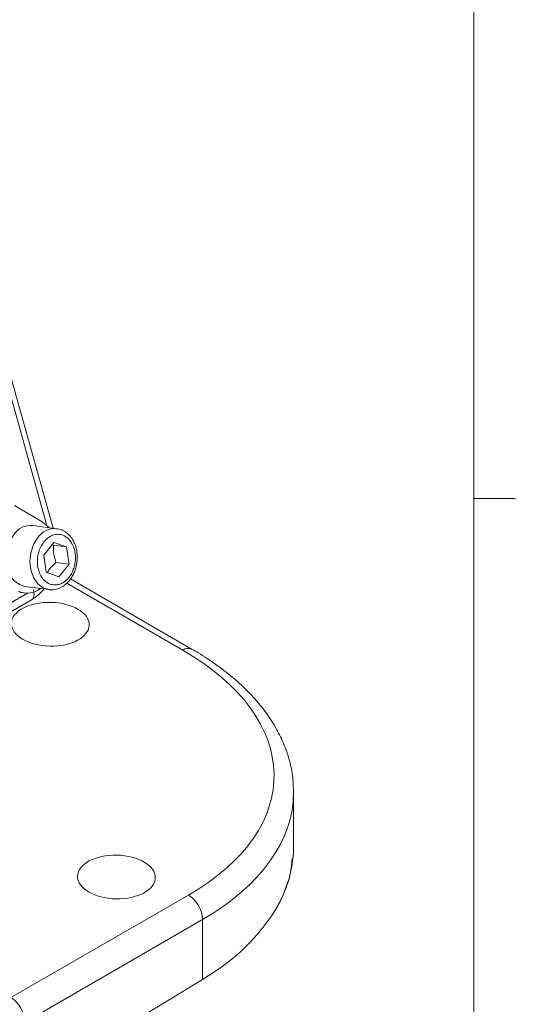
# Model space of a CAD drawing. Header units: inches. Extents: x 0.3 to 33.9, y 0.2 to 21.6.
# Tile 22 of 23: x 32.2 to 33.6, y 16.4 to 19.4. Entities that reach past the tile are written whole.
import ezdxf

# ---------------------------------------------------------------- set-up
doc = ezdxf.new("R2010")
doc.units = ezdxf.units.IN
doc.header["$MEASUREMENT"] = 0

msp = doc.modelspace()

# ---------------------------------------------------------------- linework, layer by layer
at = {"color": 7, "linetype": 'Continuous', "lineweight": 0}
for p, q in [((33.5229, 0.4106), (33.5229, 21.4106)), ((33.5229, 17.9106), (33.6479, 17.9106))]:
    msp.add_line(p, q, dxfattribs=at)
at = {"color": 8, "linetype": 'Continuous', "lineweight": 15}
for p, q in [((32.237, 17.8288), (32.0973, 18.3297)), ((32.6458, 17.4539), (32.2968, 17.6554)), ((31.1323, 17.0217), (32.178, 17.6253))]:
    msp.add_line(p, q, dxfattribs=at)
at = {"color": 7, "linetype": 'Continuous', "lineweight": 15}
for p, q in [((32.2553, 17.821), (32.1103, 18.3409)), ((32.2223, 17.8403), (32.1391, 17.8896)), ((32.2672, 17.8194), (32.1952, 17.8291)), ((32.2272, 17.7401), (32.2579, 17.7782)), ((32.2523, 17.7712), (32.2566, 17.7698)), ((32.2962, 17.7645), (32.2566, 17.7698)), ((32.2579, 17.7782), (32.2962, 17.7645)), ((32.2962, 17.7645), (32.3038, 17.7126)), ((32.2347, 17.6882), (32.2272, 17.7401)), ((32.3038, 17.7126), (32.2641, 17.7179)), ((32.3038, 17.7126), (32.273, 17.6744)), ((32.273, 17.6744), (32.2347, 17.6882)), ((32.6747, 17.4562), (32.3077, 17.6681)), ((32.1707, 17.6457), (32.2426, 17.6361)), ((32.1548, 17.6277), (32.168, 17.6259)), ((31.1194, 16.9868), (32.1922, 17.6061)), ((32.98, 16.8652), (32.98, 17.0264)), ((32.1285, 16.4077), (32.663, 16.7162)), ((32.7054, 16.6427), (32.171, 16.3342)), ((32.7054, 16.4628), (32.7054, 16.6427)), ((32.7054, 16.4628), (32.171, 16.1377))]:
    msp.add_line(p, q, dxfattribs=at)
at = {"color": 7, "linetype": 'Continuous', "lineweight": 15, "flags": 128}
for points in [[(32.2426, 17.8227), (32.2399, 17.8258), (32.2223, 17.8403)], [(32.1707, 17.6457), (32.1539, 17.651), (32.1373, 17.6634), (32.1244, 17.6819), (32.1162, 17.7049), (32.1135, 17.7305), (32.1164, 17.7567), (32.1246, 17.7813), (32.1376, 17.8023)]]:
    msp.add_lwpolyline(points, dxfattribs=at)
at = {"color": 8, "linetype": 'Continuous', "lineweight": 15, "flags": 128}
msp.add_lwpolyline([(32.2426, 17.6361), (32.2258, 17.6413), (32.2092, 17.6538), (32.1963, 17.6723), (32.1882, 17.6953), (32.1854, 17.7209), (32.1883, 17.747), (32.1966, 17.7716), (32.2096, 17.7927)], dxfattribs=at)
at = {"color": 7, "linetype": 'Continuous', "lineweight": 15}
for centre, radius, start, end in [((32.1892, 17.7666), 0.0628, 84.5107, 145.3021), ((32.1768, 17.6941), 0.0685, 247.1472, 306.9208), ((32.6171, 16.6408), 0.0883, 1.2924, 58.7076), ((32.3986, 17.0043), 0.6224, 299.539, 329.3045)]:
    msp.add_arc(centre, radius, start, end, dxfattribs=at)
at = {"color": 8, "linetype": 'Continuous', "lineweight": 15}
for centre, radius, start, end in [((32.2613, 17.7568), 0.0629, 85.333, 145.257), ((32.6624, 17.4295), 0.0295, 65.1624, 124.0928)]:
    msp.add_arc(centre, radius, start, end, dxfattribs=at)
at = {"color": 7, "linetype": 'Continuous', "lineweight": 15}
for centre in [(32.2471, 17.5318), (32.4461, 16.7709)]:
    msp.add_ellipse(centre, major_axis=(0.1172, -0.0026), ratio=0.561981, dxfattribs=at)
for centre, major_axis, ratio, start_param, end_param in [((31.9812, 17.0903), (0.9399, -0.0208), 0.561981, 5.536387, 7.081004), ((31.98, 16.8509), (0.9999, 0.0219), 0.591316, 5.964807, 6.270262), ((32.1285, 16.3587), (-0.03, 0.052), 0.577777, 3.927415, 5.497526)]:
    msp.add_ellipse(centre, major_axis=major_axis, ratio=ratio, start_param=start_param, end_param=end_param, dxfattribs=at)
at = {"color": 8, "linetype": 'Continuous', "lineweight": 15}
msp.add_ellipse((31.98, 17.0406), major_axis=(0.9999, -0.0208), ratio=0.562909, start_param=5.535679, end_param=6.29244, dxfattribs=at)
at = {"color": 7, "linetype": 'Continuous', "lineweight": 15}
for points, knots in [([(32.3273, 17.718), (32.328, 17.7265), (32.3288, 17.7383), (32.3266, 17.7551), (32.3232, 17.7686), (32.3169, 17.7833), (32.3079, 17.7968), (32.296, 17.8081), (32.2819, 17.8165), (32.2714, 17.8184), (32.2663, 17.8192)], [0, 0, 0, 0, 0.176798, 0.246276, 0.360795, 0.478204, 0.603371, 0.734209, 0.871535, 1, 1, 1, 1]), ([(32.228, 17.78), (32.234, 17.7861), (32.2432, 17.7955), (32.258, 17.8014), (32.2698, 17.8031), (32.2814, 17.8015), (32.2954, 17.7955), (32.3101, 17.7817), (32.3194, 17.7612), (32.3228, 17.7422), (32.3232, 17.7266), (32.3211, 17.711), (32.3155, 17.6919), (32.3039, 17.6713), (32.2877, 17.6574), (32.273, 17.6513), (32.2611, 17.6496), (32.2495, 17.6512), (32.2355, 17.6571), (32.2209, 17.671), (32.2116, 17.6914), (32.2081, 17.7105), (32.2078, 17.7261), (32.2099, 17.7417), (32.2154, 17.7609), (32.223, 17.7725), (32.228, 17.78)], [0, 0, 0, 0, 0.0598642, 0.0920902, 0.125, 0.1579098, 0.1901358, 0.25, 0.3098642, 0.3420902, 0.375, 0.4079098, 0.4401358, 0.5, 0.5598642, 0.5920902, 0.625, 0.6579098, 0.6901358, 0.75, 0.8098642, 0.8420902, 0.875, 0.9079098, 0.9401358, 1, 1, 1, 1]), ([(32.2566, 17.7698), (32.2565, 17.7607), (32.2563, 17.7437), (32.2617, 17.7261), (32.2641, 17.7179)], [0, 0, 0, 0, 0.5347467, 1, 1, 1, 1]), ([(32.2641, 17.7179), (32.2571, 17.7113), (32.2464, 17.7012), (32.2402, 17.6906), (32.238, 17.687)], [0, 0, 0, 0, 0.6573559, 1, 1, 1, 1]), ([(32.2427, 17.6364), (32.2437, 17.6362), (32.251, 17.6343), (32.265, 17.6366), (32.2826, 17.6435), (32.2976, 17.6551), (32.3089, 17.6685), (32.3168, 17.6823), (32.3235, 17.6982), (32.3259, 17.7104), (32.3273, 17.718)], [0, 0, 0, 0, 0.025739, 0.190236, 0.341302, 0.487918, 0.632269, 0.737682, 0.83679, 1, 1, 1, 1]), ([(32.1907, 17.6053), (32.1983, 17.6102), (32.2118, 17.619), (32.2229, 17.6323), (32.2277, 17.6381)], [0, 0, 0, 0, 0.562342, 1, 1, 1, 1]), ([(32.9797, 17.0249), (32.9794, 17.0386), (32.9789, 17.068), (32.9705, 17.1129), (32.9562, 17.1592), (32.9357, 17.2046), (32.9094, 17.249), (32.8771, 17.2921), (32.8391, 17.3337), (32.7956, 17.3734), (32.7469, 17.4109), (32.7056, 17.4381), (32.6807, 17.4527), (32.6747, 17.4562)], [0, 0, 0, 0, 0.083094, 0.17821, 0.273691, 0.369988, 0.467374, 0.565917, 0.665498, 0.765882, 0.866798, 0.968005, 1, 1, 1, 1]), ([(32.9774, 16.8253), (32.9781, 16.8298), (32.9803, 16.8444), (32.9797, 16.859), (32.9793, 16.869)], [0, 0, 0, 0, 0.3135177, 1, 1, 1, 1]), ([(32.9756, 16.8254), (32.9738, 16.8065), (32.9693, 16.7593), (32.947, 16.7138), (32.9338, 16.6866)], [0, 0, 0, 0, 0.401727, 1, 1, 1, 1])]:
    msp.add_open_spline(points, degree=3, knots=knots, dxfattribs=at)
at = {"color": 8, "linetype": 'Continuous', "lineweight": 15}
msp.add_open_spline([(32.1896, 17.6052), (32.1904, 17.6055), (32.1937, 17.6067), (32.197, 17.613), (32.1989, 17.6232), (32.1971, 17.6316), (32.1963, 17.6358)], degree=3, knots=[0, 0, 0, 0, 0.090551, 0.393701, 0.69685, 1, 1, 1, 1], dxfattribs=at)

doc.saveas('drawing.dxf')
